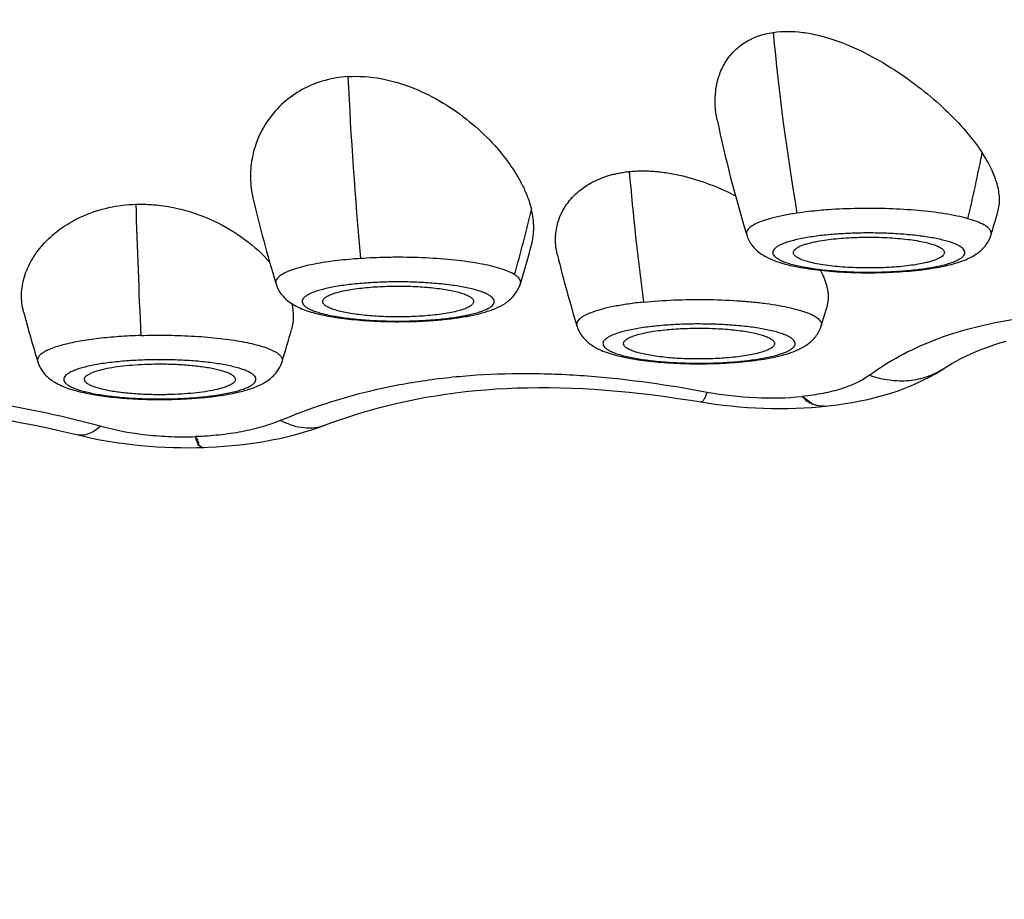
# Model space of a CAD drawing. Header units: millimetres. Extents: x 1 to 611, y -14 to 521.
# Tile 21 of 39: x 158.79 to 165.97, y 442.67 to 449.08. Entities that reach past the tile are written whole.
import ezdxf

# ---------------------------------------------------------------- set-up
doc = ezdxf.new("R2010")
doc.units = ezdxf.units.MM
doc.header["$LTSCALE"] = 23.1
doc.layers.get('0').update_dxf_attribs({"linetype": 'CONTINUOUS'})

msp = doc.modelspace()

# ---------------------------------------------------------------- linework, layer by layer
at = {"color": 7, "linetype": 'CONTINUOUS'}
for p, q in [((165.3909, 447.2606), (165.3922, 447.2607)), ((162.4397, 447.1544), (162.445, 447.1716)), ((160.6585, 447.1587), (160.6598, 447.1545)), ((164.6315, 446.8477), (164.6714, 446.9821)), ((165.5279, 446.5399), (165.5281, 446.54)), ((159.9234, 446.3135), (159.9298, 446.3137)), ((164.6589, 446.263), (164.6585, 446.263)), ((164.6589, 446.263), (164.6675, 446.2639)), ((164.6676, 446.2639), (164.6675, 446.2639)), ((159.2123, 446.0551), (159.2123, 446.0551)), ((160.1232, 445.9627), (160.1328, 445.963))]:
    msp.add_line(p, q, dxfattribs=at)
at = {"color": 9, "linetype": 'CONTINUOUS'}
for p, q in [((160.6587, 447.1588), (160.6598, 447.1545)), ((159.9233, 446.3178), (159.9296, 446.318))]:
    msp.add_line(p, q, dxfattribs=at)
at = {"color": 7, "linetype": 'CONTINUOUS'}
for points in [[(165.5023, 446.5237), (165.5519, 446.5553), (165.5824, 446.5738), (165.6148, 446.5921), (165.649, 446.6102), (165.6848, 446.6279), (165.7223, 446.6453), (165.7614, 446.6621), (165.802, 446.6785), (165.8442, 446.6943), (165.8879, 446.7095), (165.933, 446.724), (165.9796, 446.7379)], [(164.6676, 446.2639), (164.698, 446.2672), (164.7513, 446.2739), (164.8056, 446.2818), (164.8604, 446.291), (164.9153, 446.3014), (164.9702, 446.3132), (165.0247, 446.3263), (165.0787, 446.3408), (165.1318, 446.3566), (165.1839, 446.3737), (165.2348, 446.3922), (165.2842, 446.4118), (165.332, 446.4326), (165.3778, 446.4543), (165.4217, 446.4769), (165.4632, 446.5001), (165.5023, 446.5237)], [(161.0212, 446.1267), (161.0743, 446.1466), (161.1391, 446.1697), (161.2046, 446.1916), (161.2707, 446.2125), (161.3376, 446.2324), (161.4052, 446.2511), (161.4733, 446.2687), (161.5421, 446.2852), (161.6116, 446.3005), (161.6816, 446.3148), (161.7522, 446.3279), (161.8234, 446.3399), (161.8951, 446.3508), (161.9676, 446.3606), (162.0406, 446.3693), (162.1143, 446.3768), (162.1887, 446.3833), (162.2637, 446.3886), (162.3395, 446.3928), (162.4161, 446.3959), (162.4935, 446.398), (162.5718, 446.3989), (162.651, 446.3986), (162.731, 446.3973), (162.8121, 446.3948), (162.8941, 446.3911), (162.9772, 446.3863), (163.0613, 446.3804), (163.1464, 446.3733), (163.2325, 446.365), (163.3197, 446.3555), (163.4079, 446.3449), (163.4973, 446.3332), (163.5876, 446.3203), (163.6791, 446.3063), (163.8014, 446.2869)], [(163.8014, 446.2869), (163.8593, 446.2786), (163.9176, 446.2712), (163.9762, 446.2648), (164.0349, 446.2593), (164.0937, 446.2549), (164.1526, 446.2514), (164.2115, 446.2489), (164.2703, 446.2473), (164.329, 446.2468), (164.3875, 446.2472), (164.4458, 446.2487), (164.5037, 446.2511), (164.5613, 446.2546), (164.6185, 446.2591), (164.6585, 446.2629)], [(158.7244, 446.158), (158.8072, 446.1432), (158.8903, 446.1273), (158.9737, 446.1101), (159.0574, 446.0917), (159.1414, 446.0722), (159.2585, 446.044)], [(160.1329, 445.963), (160.1663, 445.9642), (160.2233, 445.9672), (160.2807, 445.9711), (160.3384, 445.976), (160.3963, 445.9819), (160.4544, 445.989), (160.5126, 445.9972), (160.5708, 446.0066), (160.6291, 446.0172), (160.6872, 446.0291), (160.7453, 446.0423), (160.8032, 446.057), (160.8608, 446.0731), (160.9182, 446.0908), (160.9754, 446.1101), (161.0211, 446.127)], [(159.2585, 446.044), (159.3176, 446.031), (159.3769, 446.0191), (159.4364, 446.0085), (159.496, 445.999), (159.5556, 445.9906), (159.6152, 445.9833), (159.6748, 445.9771), (159.7342, 445.9719), (159.7934, 445.9678), (159.8523, 445.9646), (159.9109, 445.9625), (159.9691, 445.9613), (160.0268, 445.961), (160.084, 445.9617), (160.1232, 445.9627)]]:
    msp.add_lwpolyline(points, dxfattribs=at)
at = {"color": 9, "linetype": 'CONTINUOUS'}
for centre, radius, start, end in [((181.5668, 450.5859), 17.359, 185.28848, 189.67282), ((194.1549, 450.2598), 33.0102, 182.77105, 185.0769), ((153.4518, 450.5404), 12.5895, 346.62844, 348.86413), ((185.6244, 449.9407), 22.478, 185.02322, 187.46283), ((224.6976, 449.6966), 65.0888, 181.727774, 182.569665), ((152.275, 450.0987), 10.5236, 344.13501, 346.7939), ((165.1245, 449.059), 1.8119, 278.42752, 279.15562), ((165.1491, 448.9056), 1.6566, 279.16052, 279.93459), ((161.5735, 449.7971), 2.9135, 273.7902, 274.32196), ((163.8105, 448.9868), 2.4077, 275.93182, 276.4138), ((163.8186, 448.9144), 2.3349, 276.41559, 276.53996), ((164.6488, 446.4475), 0.1845, 269.54754, 273.15278), ((164.6426, 446.42), 0.1578, 274.22167, 275.78796), ((164.6491, 446.4417), 0.1787, 273.1604, 275.93236), ((160.132, 445.9902), 0.0272, 268.26565, 271.84422)]:
    msp.add_arc(centre, radius, start, end, dxfattribs=at)
at = {"color": 7, "linetype": 'CONTINUOUS'}
for centre, radius, start, end in [((173.2762, 450.3138), 9.6056, 191.80443, 196.96772), ((169.8438, 449.9565), 9.602, 193.10119, 196.94028), ((156.6937, 450.3103), 9.5925, 343.03034, 344.08789), ((153.2622, 449.9547), 9.5952, 343.13914, 344.79595), ((172.0335, 449.6493), 9.5998, 193.78387, 196.96805), ((165.1011, 449.4144), 2.1732, 277.69865, 278.42285), ((168.1028, 449.3882), 9.5967, 194.70931, 196.96842), ((161.566, 450.1062), 3.227, 273.25851, 273.79035), ((151.5273, 449.3874), 9.5942, 343.03139, 344.49557), ((163.7917, 449.3679), 2.794, 275.33121, 275.50732), ((163.799, 449.2927), 2.7185, 275.50614, 275.9323)]:
    msp.add_arc(centre, radius, start, end, dxfattribs=at)
at = {"color": 9, "linetype": 'CONTINUOUS'}
for points, knots in [([(157.7489, 429.6338), (158.3778, 429.6338), (159.3225, 429.6837), (160.5687, 429.8573), (161.4938, 430.0433), (162.4046, 430.2876), (163.2968, 430.5905), (164.1666, 430.9505), (165.0104, 431.3653), (165.8263, 431.8305), (166.8734, 432.5124), (167.8591, 433.2822), (168.7754, 434.1272), (169.4265, 434.7963), (170.0412, 435.4976), (170.8135, 436.4695), (171.695, 437.746), (172.6329, 439.3507), (173.3249, 440.735), (173.8313, 441.8629), (174.3085, 443.0027), (174.8533, 444.4476), (175.4362, 446.2056), (175.8684, 447.6868), (176.1826, 448.8799), (176.3293, 449.479), (176.4005, 449.7791)], [0, 0, 0, 0, 0.063219, 0.094829, 0.126424, 0.157998, 0.189546, 0.221064, 0.252547, 0.283994, 0.315405, 0.37809, 0.409389, 0.440652, 0.471882, 0.503081, 0.565387, 0.627611, 0.68977, 0.720832, 0.751883, 0.813951, 0.875989, 0.938004, 0.969005, 1, 1, 1, 1]), ([(157.7489, 430.3699), (158.054, 430.3699), (158.6643, 430.3847), (159.8809, 430.478), (161.3888, 430.7193), (162.8568, 431.1392), (163.9909, 431.5827), (164.818, 431.9679), (165.6183, 432.4037), (166.3893, 432.8877), (167.129, 433.4162), (167.8359, 433.9862), (168.5092, 434.5939), (169.3613, 435.4488), (170.3444, 436.5929), (171.3981, 438.0606), (172.3366, 439.6011), (173.1712, 441.1975), (173.9128, 442.8371), (174.5721, 444.5098), (175.1577, 446.2085), (175.6781, 447.9273), (175.986, 449.084), (176.1312, 449.6644)], [0, 0, 0, 0, 0.031611, 0.063217, 0.126376, 0.189459, 0.220977, 0.252464, 0.283917, 0.315334, 0.346714, 0.378056, 0.409362, 0.440634, 0.503065, 0.565391, 0.62763, 0.689798, 0.751911, 0.813979, 0.876012, 0.938017, 1, 1, 1, 1]), ([(177.3081, 448.5), (177.1992, 447.7819), (176.9528, 446.3502), (176.5012, 444.2192), (176.0627, 442.4581), (175.6766, 441.0588), (175.2661, 439.6662), (174.8163, 438.2848), (174.3173, 436.9202), (173.9158, 435.9061), (173.485, 434.9031), (173.0232, 433.9129), (172.5281, 432.9377), (171.9984, 431.9793), (171.4313, 431.0406), (170.8239, 430.1254), (170.2829, 429.3855), (169.8274, 428.8097), (169.356, 428.245), (168.8601, 427.6999), (168.3392, 427.178), (167.9355, 426.7986), (167.5194, 426.4318), (167.091, 426.0785), (166.6501, 425.7398), (166.046, 425.3082), (165.2611, 424.809), (164.4389, 424.3717), (163.761, 424.0616), (163.0702, 423.778), (162.1852, 423.4755), (161.0973, 423.1967), (159.9912, 422.9974), (158.8731, 422.8772), (158.1236, 422.8509), (157.7489, 422.8509)], [0, 0, 0, 0, 0.06184, 0.123643, 0.18543, 0.216324, 0.247222, 0.309039, 0.339969, 0.370918, 0.401891, 0.432891, 0.463924, 0.494994, 0.526106, 0.557267, 0.588483, 0.604115, 0.619763, 0.65111, 0.666812, 0.682533, 0.698273, 0.71403, 0.729805, 0.745598, 0.777229, 0.808924, 0.824797, 0.840684, 0.872489, 0.904333, 0.936207, 0.968099, 1, 1, 1, 1]), ([(164.4545, 447.6692), (164.4216, 447.6643), (164.36, 447.6539), (164.299, 447.6403), (164.2707, 447.6328)], [0, 0, 0, 0, 0.532483, 1, 1, 1, 1]), ([(164.6816, 447.6937), (164.6617, 447.6922), (164.5858, 447.6861), (164.51, 447.6774), (164.4545, 447.6692)], [0, 0, 0, 0, 0.262906, 1, 1, 1, 1]), ([(165.1261, 447.7012), (165.0512, 447.7038), (164.9029, 447.705), (164.7548, 447.6989), (164.6816, 447.6937)], [0, 0, 0, 0, 0.505286, 1, 1, 1, 1]), ([(165.5302, 447.6651), (165.4669, 447.6752), (165.3324, 447.6908), (165.1973, 447.6988), (165.1261, 447.7012)], [0, 0, 0, 0, 0.473565, 1, 1, 1, 1]), ([(164.2707, 447.6328), (164.2496, 447.6271), (164.2113, 447.6156), (164.1606, 447.5954), (164.1226, 447.5744), (164.1032, 447.5574), (164.0968, 447.5487)], [0, 0, 0, 0, 0.334864, 0.61303, 0.833549, 1, 1, 1, 1]), ([(165.7, 447.6289), (165.674, 447.6363), (165.6176, 447.6498), (165.5607, 447.6602), (165.5302, 447.6651)], [0, 0, 0, 0, 0.467144, 1, 1, 1, 1]), ([(165.8154, 447.585), (165.7993, 447.5939), (165.7614, 447.6104), (165.722, 447.6228), (165.7, 447.6289)], [0, 0, 0, 0, 0.44609, 1, 1, 1, 1]), ([(164.0968, 447.5487), (164.0926, 447.543), (164.0878, 447.5336), (164.0866, 447.5201), (164.0878, 447.5137), (164.0887, 447.5106)], [0, 0, 0, 0, 0.521881, 0.759851, 1, 1, 1, 1]), ([(165.4349, 447.2739), (165.466, 447.2793), (165.5102, 447.2884), (165.565, 447.3038), (165.5986, 447.3154), (165.6267, 447.3276), (165.649, 447.3403), (165.6654, 447.3534), (165.676, 447.3672), (165.6798, 447.3821), (165.676, 447.397), (165.6655, 447.4108), (165.6491, 447.424), (165.6268, 447.4366), (165.5988, 447.4488), (165.5652, 447.4605), (165.5104, 447.4759), (165.4301, 447.4924), (165.322, 447.5076), (165.2015, 447.5184), (165.0729, 447.5245), (164.9409, 447.5256), (164.8102, 447.5216), (164.6857, 447.5128), (164.6054, 447.5033), (164.5672, 447.4977)], [0, 0, 0, 0, 0.066333, 0.094731, 0.119689, 0.141102, 0.158966, 0.173452, 0.185057, 0.194872, 0.204683, 0.216277, 0.230749, 0.248598, 0.269995, 0.294938, 0.323321, 0.389628, 0.46694, 0.552698, 0.643963, 0.737562, 0.830226, 0.918724, 1, 1, 1, 1]), ([(165.8685, 447.5106), (165.8695, 447.5136), (165.8706, 447.5199), (165.8696, 447.5333), (165.8609, 447.5506), (165.8416, 447.5691), (165.825, 447.5797), (165.8154, 447.585)], [0, 0, 0, 0, 0.097148, 0.193308, 0.403704, 0.666947, 1, 1, 1, 1]), ([(164.5672, 447.4977), (164.5328, 447.4926), (164.4836, 447.484), (164.422, 447.4691), (164.3833, 447.4577), (164.3503, 447.4456), (164.3232, 447.4329), (164.3022, 447.4198), (164.2874, 447.4061), (164.2789, 447.3915), (164.278, 447.3759), (164.2852, 447.361), (164.2987, 447.3472), (164.3185, 447.334), (164.3444, 447.3212), (164.3762, 447.309), (164.4138, 447.2974), (164.4568, 447.2866), (164.5235, 447.2729), (164.6172, 447.2588), (164.7392, 447.247), (164.8704, 447.2402), (165.0058, 447.2386), (165.1401, 447.2423), (165.2682, 447.2512), (165.3508, 447.2608), (165.3901, 447.2666)], [0, 0, 0, 0, 0.070804, 0.101632, 0.129083, 0.152985, 0.173252, 0.189923, 0.203265, 0.21398, 0.223508, 0.233844, 0.246585, 0.262559, 0.282098, 0.305277, 0.33203, 0.362199, 0.395564, 0.470757, 0.555025, 0.645335, 0.738382, 0.830741, 0.919019, 1, 1, 1, 1]), ([(161.0441, 447.3156), (160.9879, 447.3076), (160.9085, 447.2938), (160.8115, 447.2683), (160.7702, 447.2541), (160.7517, 447.2466)], [0, 0, 0, 0, 0.566062, 0.801043, 1, 1, 1, 1]), ([(161.2742, 447.3386), (161.2541, 447.3373), (161.1772, 447.3316), (161.1005, 447.3235), (161.0441, 447.3156)], [0, 0, 0, 0, 0.2621, 1, 1, 1, 1]), ([(161.5272, 447.3476), (161.5057, 447.3475), (161.4214, 447.3464), (161.337, 447.3428), (161.2742, 447.3386)], [0, 0, 0, 0, 0.253838, 1, 1, 1, 1]), ([(161.9617, 447.3268), (161.8916, 447.3342), (161.7468, 447.3448), (161.6017, 447.3479), (161.5272, 447.3476)], [0, 0, 0, 0, 0.485949, 1, 1, 1, 1]), ([(162.2909, 447.267), (162.2685, 447.2737), (162.2201, 447.2863), (162.1106, 447.3084), (162.023, 447.3203), (161.9617, 447.3268)], [0, 0, 0, 0, 0.209268, 0.447896, 1, 1, 1, 1]), ([(160.7517, 447.2466), (160.7368, 447.2405), (160.711, 447.2284), (160.6829, 447.2095), (160.668, 447.1935), (160.6611, 447.182), (160.6577, 447.1703), (160.658, 447.1625), (160.6587, 447.1588)], [0, 0, 0, 0, 0.352946, 0.626129, 0.735894, 0.831249, 0.917043, 1, 1, 1, 1]), ([(162.3978, 447.2218), (162.3833, 447.231), (162.3482, 447.2479), (162.3115, 447.2606), (162.2909, 447.267)], [0, 0, 0, 0, 0.442391, 1, 1, 1, 1]), ([(161.7931, 446.8919), (161.8338, 446.895), (161.9107, 446.9024), (162.0178, 446.9185), (162.0966, 446.9357), (162.1496, 446.9517), (162.1815, 446.9638), (162.2076, 446.9763), (162.2277, 446.9894), (162.2419, 447.0029), (162.2498, 447.0174), (162.2502, 447.0328), (162.2429, 447.0474), (162.2293, 447.0609), (162.2098, 447.074), (162.1842, 447.0866), (162.1528, 447.0987), (162.1159, 447.1102), (162.0567, 447.1251), (161.9713, 447.1409), (161.8576, 447.155), (161.7325, 447.1645), (161.6005, 447.1691), (161.4667, 447.1684), (161.3775, 447.1645), (161.3335, 447.1616)], [0, 0, 0, 0, 0.084725, 0.160455, 0.224642, 0.251784, 0.275389, 0.295382, 0.31182, 0.324992, 0.335633, 0.345205, 0.355669, 0.368561, 0.384672, 0.404323, 0.427587, 0.454399, 0.484608, 0.554302, 0.634449, 0.722285, 0.814702, 0.908394, 1, 1, 1, 1]), ([(162.4408, 447.1728), (162.4391, 447.182), (162.4306, 447.1958), (162.4143, 447.2108), (162.4037, 447.2182), (162.3978, 447.2218)], [0, 0, 0, 0, 0.421777, 0.688078, 1, 1, 1, 1]), ([(162.4397, 447.1544), (162.4402, 447.1559), (162.4417, 447.1619), (162.4417, 447.1683), (162.4408, 447.1728)], [0, 0, 0, 0, 0.255344, 1, 1, 1, 1]), ([(161.3335, 447.1616), (161.2915, 447.1588), (161.2118, 447.1518), (161.1004, 447.1364), (161.0179, 447.1195), (160.9618, 447.1037), (160.9276, 447.0917), (160.8993, 447.0791), (160.8771, 447.0661), (160.861, 447.0525), (160.8512, 447.0382), (160.8487, 447.0226), (160.8543, 447.0075), (160.8667, 446.9936), (160.8852, 446.9802), (160.9099, 446.9674), (160.9405, 446.955), (160.977, 446.9433), (161.0359, 446.9279), (161.1214, 446.9117), (161.2357, 446.8972), (161.362, 446.8873), (161.4955, 446.8825), (161.6311, 446.8831), (161.7215, 446.887), (161.7661, 446.89)], [0, 0, 0, 0, 0.08573, 0.162964, 0.229, 0.257142, 0.281764, 0.30276, 0.320139, 0.334109, 0.345262, 0.354874, 0.364895, 0.377067, 0.392356, 0.411171, 0.433624, 0.459672, 0.489174, 0.55764, 0.636804, 0.723873, 0.815685, 0.908872, 1, 1, 1, 1]), ([(163.3367, 447.0211), (163.2997, 447.0173), (163.2293, 447.0087), (163.13, 446.9923), (163.0435, 446.9732), (162.9714, 446.9519), (162.9216, 446.9316), (162.8907, 446.914), (162.8735, 446.9013), (162.8607, 446.8883), (162.8525, 446.875), (162.8491, 446.8611), (162.8503, 446.852), (162.8516, 446.8477)], [0, 0, 0, 0, 0.205108, 0.391294, 0.55508, 0.693674, 0.805255, 0.850812, 0.889771, 0.92269, 0.950653, 0.975535, 1, 1, 1, 1]), ([(163.3367, 447.0211), (163.41, 447.0287), (163.5612, 447.0392), (163.7893, 447.0427), (163.98, 447.0356), (164.1268, 447.0236), (164.2283, 447.012), (164.3214, 446.9979), (164.4045, 446.9814), (164.4763, 446.963), (164.5355, 446.9429), (164.5762, 446.924), (164.6012, 446.9078), (164.615, 446.8963), (164.6251, 446.8844), (164.6315, 446.8722), (164.6339, 446.8597), (164.6327, 446.8516), (164.6315, 446.8477)], [0, 0, 0, 0, 0.163179, 0.335315, 0.505076, 0.585559, 0.661334, 0.731184, 0.794023, 0.848931, 0.895209, 0.93248, 0.947781, 0.960979, 0.972297, 0.982125, 0.991086, 1, 1, 1, 1]), ([(164.984, 446.4895), (165.124, 446.5937), (165.3723, 446.7249), (165.743, 446.8427), (166.1982, 446.932), (166.6957, 446.9534), (167.2172, 446.9258), (167.4891, 446.8978), (167.6269, 446.8811)], [0, 0, 0, 0, 0.191627, 0.30379, 0.42662, 0.699951, 0.847621, 1, 1, 1, 1]), ([(163.4237, 446.8464), (163.3851, 446.8424), (163.3132, 446.8332), (163.2277, 446.817), (163.1688, 446.8017), (163.1323, 446.79), (163.1016, 446.7776), (163.077, 446.7647), (163.0585, 446.7514), (163.0461, 446.7375), (163.0404, 446.7223), (163.0429, 446.7068), (163.0528, 446.6924), (163.0688, 446.6789), (163.091, 446.6658), (163.1193, 446.6533), (163.1535, 446.6413), (163.2096, 446.6254), (163.2922, 446.6086), (163.4035, 446.5931), (163.5278, 446.5823), (163.6603, 446.5765), (163.7958, 446.5759), (163.9293, 446.5807), (164.0168, 446.5875), (164.0593, 446.592)], [0, 0, 0, 0, 0.079163, 0.147629, 0.177132, 0.20318, 0.225633, 0.244447, 0.259737, 0.271909, 0.28193, 0.291542, 0.302695, 0.316665, 0.334043, 0.355039, 0.379662, 0.407804, 0.47384, 0.551073, 0.636804, 0.727933, 0.821119, 0.912932, 1, 1, 1, 1]), ([(164.0845, 446.5947), (164.1217, 446.599), (164.1905, 446.6085), (164.2721, 446.6251), (164.3278, 446.6407), (164.3618, 446.6525), (164.3902, 446.6649), (164.4126, 446.6778), (164.429, 446.6911), (164.4393, 446.7051), (164.4428, 446.7203), (164.4382, 446.7354), (164.4269, 446.7493), (164.4097, 446.7625), (164.3864, 446.7753), (164.3572, 446.7876), (164.3223, 446.7993), (164.2656, 446.8147), (164.1829, 446.8311), (164.0719, 446.8461), (163.9486, 446.8565), (163.8176, 446.862), (163.6837, 446.8624), (163.5521, 446.8575), (163.4657, 446.8508), (163.4237, 446.8464)], [0, 0, 0, 0, 0.077555, 0.144021, 0.172431, 0.19736, 0.218698, 0.236444, 0.250781, 0.26224, 0.271984, 0.281876, 0.293705, 0.308522, 0.326791, 0.348661, 0.374113, 0.403022, 0.470384, 0.548656, 0.635162, 0.726852, 0.82045, 0.912598, 1, 1, 1, 1]), ([(159.6743, 446.7783), (159.6212, 446.7766), (159.5183, 446.7714), (159.3707, 446.7577), (159.2381, 446.7389), (159.1393, 446.7187), (159.0714, 446.6999), (159.0293, 446.6857), (158.9938, 446.6708), (158.9651, 446.6553), (158.9433, 446.6393), (158.9285, 446.6226), (158.9212, 446.6048), (158.9222, 446.5928), (158.9239, 446.5874)], [0, 0, 0, 0, 0.196878, 0.381791, 0.548848, 0.692905, 0.755004, 0.809951, 0.857509, 0.897633, 0.930583, 0.95717, 0.979224, 1, 1, 1, 1]), ([(159.6743, 446.7784), (159.7406, 446.7805), (159.8723, 446.7817), (160.0652, 446.7747), (160.2196, 446.7617), (160.3343, 446.7469), (160.4115, 446.7342), (160.4812, 446.7199), (160.5426, 446.7042), (160.595, 446.6872), (160.6378, 446.6692), (160.6667, 446.6526), (160.6842, 446.6386), (160.6962, 446.6261), (160.7043, 446.6121), (160.7059, 446.5975), (160.7047, 446.5907), (160.7037, 446.5874)], [0, 0, 0, 0, 0.182694, 0.362783, 0.531688, 0.60944, 0.681503, 0.747076, 0.80547, 0.856142, 0.898747, 0.933245, 0.947601, 0.960199, 0.981136, 0.990531, 1, 1, 1, 1]), ([(159.7043, 446.5999), (159.66, 446.5985), (159.5744, 446.594), (159.4524, 446.5822), (159.3587, 446.5681), (159.292, 446.5544), (159.249, 446.5436), (159.2114, 446.532), (159.1795, 446.5198), (159.1537, 446.507), (159.1339, 446.4938), (159.1203, 446.48), (159.1132, 446.4651), (159.114, 446.4495), (159.1226, 446.4349), (159.1374, 446.4213), (159.1584, 446.4081), (159.1854, 446.3954), (159.2185, 446.3833), (159.2572, 446.3719), (159.3188, 446.3571), (159.4072, 446.3416), (159.5242, 446.3279), (159.6523, 446.319), (159.7866, 446.3153), (159.8777, 446.3164), (159.9233, 446.3178)], [0, 0, 0, 0, 0.090309, 0.174577, 0.24977, 0.283135, 0.313305, 0.340057, 0.363236, 0.382775, 0.398749, 0.41149, 0.421826, 0.431354, 0.442069, 0.455411, 0.472082, 0.492349, 0.516251, 0.543702, 0.57453, 0.645334, 0.726316, 0.814594, 0.906954, 1, 1, 1, 1]), ([(159.9296, 446.318), (159.9737, 446.3195), (160.0588, 446.3241), (160.18, 446.3361), (160.2729, 446.3503), (160.3389, 446.3641), (160.3814, 446.3749), (160.4185, 446.3865), (160.4499, 446.3987), (160.4753, 446.4115), (160.4946, 446.4247), (160.5078, 446.4385), (160.5146, 446.4534), (160.5133, 446.469), (160.5045, 446.4835), (160.4894, 446.497), (160.4683, 446.5101), (160.441, 446.5228), (160.4079, 446.5348), (160.3691, 446.5462), (160.3075, 446.5609), (160.2192, 446.5763), (160.1023, 446.5899), (159.9745, 446.5987), (159.8406, 446.6024), (159.7498, 446.6014), (159.7043, 446.5999)], [0, 0, 0, 0, 0.090233, 0.174294, 0.249178, 0.28236, 0.312334, 0.338883, 0.361856, 0.381195, 0.396985, 0.409579, 0.419837, 0.429392, 0.440222, 0.453722, 0.470565, 0.491003, 0.51507, 0.542675, 0.573646, 0.6447, 0.725883, 0.814326, 0.906825, 1, 1, 1, 1]), ([(164.984, 446.4891), (165.0307, 446.4726), (165.1259, 446.4492), (165.2703, 446.4452), (165.4073, 446.4744), (165.4902, 446.515), (165.5279, 446.5399)], [0, 0, 0, 0, 0.263175, 0.515975, 0.760319, 1, 1, 1, 1]), ([(160.6939, 446.1605), (160.9059, 446.2502), (161.2473, 446.3613), (161.7288, 446.4543), (162.1248, 446.4962), (162.537, 446.5067), (163.0997, 446.4794), (163.5214, 446.4183), (163.8007, 446.3665)], [0, 0, 0, 0, 0.218597, 0.338993, 0.465373, 0.596298, 0.730181, 1, 1, 1, 1]), ([(164.984, 446.4895), (164.9559, 446.4684), (164.8899, 446.43), (164.7756, 446.3865), (164.6412, 446.3535), (164.5446, 446.3397), (164.4937, 446.3344)], [0, 0, 0, 0, 0.202833, 0.437544, 0.704307, 1, 1, 1, 1]), ([(156.1154, 446.1181), (156.3746, 446.1896), (156.7758, 446.2769), (157.3241, 446.3386), (157.7488, 446.3546), (158.1734, 446.3386), (158.7217, 446.2768), (159.1229, 446.1895), (159.3823, 446.1182)], [0, 0, 0, 0, 0.243849, 0.371111, 0.499984, 0.628855, 0.756114, 1, 1, 1, 1]), ([(163.8008, 446.3665), (163.7967, 446.3556), (163.7893, 446.3367), (163.7791, 446.3156), (163.7711, 446.3036), (163.7655, 446.297), (163.7599, 446.2935), (163.7567, 446.294)], [0, 0, 0, 0, 0.398994, 0.694875, 0.804638, 0.890037, 1, 1, 1, 1]), ([(163.8007, 446.3665), (163.9174, 446.3448), (164.1485, 446.3182), (164.3812, 446.3227), (164.4937, 446.3344)], [0, 0, 0, 0, 0.512186, 1, 1, 1, 1]), ([(164.4937, 446.3344), (164.5093, 446.3237), (164.5355, 446.3052), (164.5613, 446.286), (164.5714, 446.2776)], [0, 0, 0, 0, 0.588724, 1, 1, 1, 1]), ([(164.4937, 446.3344), (164.5043, 446.3219), (164.528, 446.2994), (164.5567, 446.2835), (164.5714, 446.2776)], [0, 0, 0, 0, 0.507959, 1, 1, 1, 1]), ([(164.6542, 446.2626), (164.6405, 446.2616), (164.612, 446.2633), (164.5848, 446.2719), (164.5714, 446.2776)], [0, 0, 0, 0, 0.486297, 1, 1, 1, 1]), ([(164.6473, 446.263), (164.6412, 446.263), (164.6153, 446.2645), (164.5899, 446.2709), (164.5714, 446.2776)], [0, 0, 0, 0, 0.238165, 1, 1, 1, 1]), ([(160.6939, 446.1605), (160.6728, 446.1515), (160.6288, 446.1347), (160.5349, 446.1046), (160.4072, 446.0746), (160.244, 446.0509), (160.1309, 446.0432), (160.073, 446.0413)], [0, 0, 0, 0, 0.108367, 0.222193, 0.465366, 0.726316, 1, 1, 1, 1]), ([(160.6939, 446.1602), (160.7213, 446.146), (160.7764, 446.1228), (160.8616, 446.1043), (160.9443, 446.1044), (160.9967, 446.1174), (161.0211, 446.1267)], [0, 0, 0, 0, 0.273009, 0.527544, 0.767748, 1, 1, 1, 1]), ([(159.3823, 446.1182), (159.3682, 446.1057), (159.3404, 446.0839), (159.2962, 446.0608), (159.2532, 446.05), (159.2251, 446.0519), (159.2123, 446.0551)], [0, 0, 0, 0, 0.300092, 0.560802, 0.789727, 1, 1, 1, 1]), ([(159.3823, 446.1182), (159.4918, 446.088), (159.6629, 446.057), (159.8947, 446.0399), (160.0136, 446.0394), (160.073, 446.0413)], [0, 0, 0, 0, 0.488933, 0.744484, 1, 1, 1, 1]), ([(160.073, 446.0413), (160.077, 446.036), (160.084, 446.0257), (160.093, 446.0077), (160.0957, 445.9929), (160.0931, 445.9853)], [0, 0, 0, 0, 0.331423, 0.604502, 1, 1, 1, 1]), ([(160.073, 446.0413), (160.0736, 446.0356), (160.0767, 446.016), (160.0841, 445.9964), (160.0931, 445.9853)], [0, 0, 0, 0, 0.288893, 1, 1, 1, 1]), ([(160.0931, 445.9853), (160.0942, 445.9842), (160.0985, 445.9799), (160.103, 445.9759), (160.1066, 445.9732)], [0, 0, 0, 0, 0.269202, 1, 1, 1, 1]), ([(160.1232, 445.9627), (160.1207, 445.9626), (160.1136, 445.964), (160.1028, 445.9719), (160.0964, 445.9803), (160.0931, 445.9853)], [0, 0, 0, 0, 0.19363, 0.539392, 1, 1, 1, 1]), ([(160.1066, 445.9732), (160.1087, 445.9717), (160.116, 445.9667), (160.1248, 445.9632), (160.1311, 445.963)], [0, 0, 0, 0, 0.289829, 1, 1, 1, 1])]:
    msp.add_open_spline(points, degree=3, knots=knots, dxfattribs=at)
at = {"color": 7, "linetype": 'CONTINUOUS'}
for points, knots in [([(163.8737, 448.3488), (163.8594, 448.4174), (163.8525, 448.5237), (163.8804, 448.6593), (163.9205, 448.7537), (163.981, 448.8384), (164.0628, 448.909), (164.1649, 448.961), (164.2415, 448.9799), (164.2816, 448.9859)], [0, 0, 0, 0, 0.245608, 0.364626, 0.482791, 0.60231, 0.726157, 0.857754, 1, 1, 1, 1]), ([(164.2816, 448.9859), (164.3522, 448.9963), (164.4637, 448.9943), (164.6106, 448.9665), (164.7643, 448.9218), (164.9519, 448.8412), (165.1637, 448.7187), (165.3591, 448.5788), (165.5337, 448.4286), (165.6835, 448.2736), (165.7681, 448.164), (165.8042, 448.109)], [0, 0, 0, 0, 0.117089, 0.180216, 0.245445, 0.379386, 0.514295, 0.64659, 0.773372, 0.89201, 1, 1, 1, 1]), ([(161.1833, 448.6639), (161.1198, 448.6597), (160.9971, 448.6381), (160.8315, 448.566), (160.6961, 448.4642), (160.5929, 448.3424), (160.5212, 448.2079), (160.4801, 448.0663), (160.4687, 447.9219), (160.481, 447.8265), (160.4918, 447.78)], [0, 0, 0, 0, 0.14956, 0.289575, 0.420508, 0.543986, 0.661846, 0.775876, 0.887914, 1, 1, 1, 1]), ([(161.1833, 448.6639), (161.2634, 448.6692), (161.4273, 448.6577), (161.6621, 448.5874), (161.8787, 448.4777), (162.0702, 448.3419), (162.2332, 448.1902), (162.3456, 448.0535), (162.418, 447.9418), (162.4622, 447.8594), (162.497, 447.7774), (162.5137, 447.722), (162.5202, 447.6946)], [0, 0, 0, 0, 0.136683, 0.276535, 0.414851, 0.54838, 0.674977, 0.793062, 0.848572, 0.901571, 0.952037, 1, 1, 1, 1]), ([(165.9186, 447.6804), (165.923, 447.6958), (165.9293, 447.7279), (165.9318, 447.7961), (165.9156, 447.8874), (165.871, 447.999), (165.8286, 448.0719), (165.8043, 448.1089)], [0, 0, 0, 0, 0.105249, 0.213851, 0.447134, 0.708537, 1, 1, 1, 1]), ([(162.7102, 447.3621), (162.702, 447.3952), (162.6926, 447.4627), (162.7009, 447.5647), (162.7326, 447.6631), (162.7882, 447.7547), (162.8676, 447.8359), (162.9515, 447.8902), (163.0284, 447.9249), (163.0812, 447.9428), (163.1257, 447.9544), (163.1605, 447.9617), (163.1961, 447.968), (163.2203, 447.9713), (163.2325, 447.9725)], [0, 0, 0, 0, 0.111453, 0.221027, 0.331633, 0.446317, 0.568134, 0.69988, 0.77025, 0.84376, 0.881721, 0.920482, 0.959888, 1, 1, 1, 1]), ([(163.2325, 447.9725), (163.248, 447.9741), (163.2795, 447.9762), (163.3271, 447.9775), (163.3756, 447.9767), (163.4415, 447.9726), (163.5248, 447.962), (163.6582, 447.9346), (163.8213, 447.883), (163.9463, 447.8268), (164.0067, 447.7958)], [0, 0, 0, 0, 0.058234, 0.11752, 0.177747, 0.238957, 0.363615, 0.490463, 0.746522, 1, 1, 1, 1]), ([(158.8206, 446.9514), (158.8098, 446.9924), (158.7999, 447.0789), (158.8223, 447.2104), (158.8802, 447.3388), (159.0082, 447.5068), (159.2598, 447.6775), (159.5066, 447.7298), (159.6384, 447.7341)], [0, 0, 0, 0, 0.099152, 0.200652, 0.308518, 0.425502, 0.691378, 1, 1, 1, 1]), ([(159.6384, 447.7341), (159.663, 447.7349), (159.7122, 447.7346), (159.8106, 447.7284), (159.9791, 447.7016), (160.2034, 447.6248), (160.4335, 447.488), (160.5605, 447.3728), (160.6133, 447.3121)], [0, 0, 0, 0, 0.067292, 0.134946, 0.270266, 0.5339, 0.779372, 1, 1, 1, 1]), ([(162.5216, 447.4383), (162.5326, 447.4786), (162.5427, 447.5654), (162.5307, 447.6514), (162.5204, 447.6945)], [0, 0, 0, 0, 0.485319, 1, 1, 1, 1]), ([(164.0887, 447.5106), (164.0968, 447.4841), (164.1215, 447.4364), (164.1754, 447.3831), (164.2347, 447.3465), (164.297, 447.32), (164.364, 447.299), (164.4662, 447.2748), (164.6109, 447.2529), (164.7995, 447.2377), (164.9996, 447.2334), (165.1984, 447.24), (165.3285, 447.2522), (165.3909, 447.2606)], [0, 0, 0, 0, 0.059435, 0.112906, 0.161246, 0.208525, 0.258229, 0.312159, 0.434301, 0.572471, 0.719058, 0.864641, 1, 1, 1, 1]), ([(164.4286, 447.3822), (164.4286, 447.3859), (164.4308, 447.3942), (164.4396, 447.4053), (164.4532, 447.4159), (164.4716, 447.4261), (164.4948, 447.4359), (164.5225, 447.4452), (164.5546, 447.4539), (164.5776, 447.459), (164.5897, 447.4615)], [0, 0, 0, 0, 0.060305, 0.132098, 0.222271, 0.333864, 0.467854, 0.624129, 0.801913, 1, 1, 1, 1]), ([(164.5897, 447.4615), (164.6325, 447.4702), (164.7263, 447.4835), (164.8742, 447.4939), (165.0054, 447.4952), (165.1114, 447.4914), (165.1877, 447.4864), (165.2595, 447.4791), (165.3253, 447.4698), (165.3836, 447.4587), (165.4332, 447.446), (165.4732, 447.4321), (165.4998, 447.4189), (165.515, 447.4075), (165.5227, 447.3993), (165.5275, 447.3909), (165.5286, 447.385), (165.5286, 447.3822)], [0, 0, 0, 0, 0.135274, 0.292478, 0.458808, 0.541117, 0.62057, 0.695535, 0.764494, 0.826088, 0.879178, 0.922915, 0.956904, 0.970366, 0.981708, 0.991347, 1, 1, 1, 1]), ([(165.4194, 447.2646), (165.4678, 447.2718), (165.5374, 447.2845), (165.6253, 447.3085), (165.6839, 447.3293), (165.739, 447.3556), (165.7918, 447.3916), (165.8393, 447.4425), (165.8611, 447.4864), (165.8685, 447.5105)], [0, 0, 0, 0, 0.271996, 0.393062, 0.506473, 0.617007, 0.732377, 0.85993, 1, 1, 1, 1]), ([(165.3675, 447.3028), (165.3247, 447.2941), (165.231, 447.2808), (165.083, 447.2704), (164.9518, 447.2692), (164.8459, 447.2729), (164.7696, 447.278), (164.6977, 447.2852), (164.632, 447.2945), (164.5737, 447.3057), (164.524, 447.3183), (164.4841, 447.3322), (164.4575, 447.3454), (164.4423, 447.3569), (164.4346, 447.365), (164.4298, 447.3734), (164.4286, 447.3794), (164.4286, 447.3822)], [0, 0, 0, 0, 0.135274, 0.292478, 0.458808, 0.541117, 0.62057, 0.695535, 0.764494, 0.826088, 0.879178, 0.922915, 0.956904, 0.970366, 0.981708, 0.991347, 1, 1, 1, 1]), ([(165.5286, 447.3822), (165.5286, 447.3784), (165.5264, 447.3701), (165.5177, 447.359), (165.5041, 447.3484), (165.4857, 447.3382), (165.4625, 447.3285), (165.4347, 447.3191), (165.4026, 447.3104), (165.3797, 447.3053), (165.3675, 447.3028)], [0, 0, 0, 0, 0.060305, 0.132098, 0.222271, 0.333864, 0.467854, 0.624129, 0.801913, 1, 1, 1, 1]), ([(164.6258, 447.2533), (164.6382, 447.2302), (164.6592, 447.1844), (164.6788, 447.1142), (164.6842, 447.0462), (164.6773, 447.0026), (164.6714, 446.9821)], [0, 0, 0, 0, 0.279207, 0.535228, 0.772834, 1, 1, 1, 1]), ([(160.6598, 447.1545), (160.6667, 447.1316), (160.6871, 447.0896), (160.7313, 447.0401), (160.7809, 447.0044), (160.8326, 446.978), (160.887, 446.9573), (160.968, 446.9335), (161.0826, 446.9105), (161.2344, 446.8916), (161.4006, 446.8805), (161.5741, 446.8775), (161.6912, 446.8811), (161.7494, 446.8844)], [0, 0, 0, 0, 0.060779, 0.116487, 0.166965, 0.214888, 0.263414, 0.314686, 0.429104, 0.559733, 0.702731, 0.85187, 1, 1, 1, 1]), ([(160.9998, 447.0258), (160.9998, 447.0284), (161.0008, 447.0339), (161.0049, 447.0417), (161.0116, 447.0494), (161.0249, 447.0601), (161.0481, 447.0726), (161.0832, 447.0858), (161.1269, 447.0981), (161.1785, 447.109), (161.2371, 447.1185), (161.2784, 447.1235), (161.3001, 447.1257)], [0, 0, 0, 0, 0.02379, 0.04997, 0.080333, 0.115986, 0.205183, 0.319452, 0.458187, 0.619621, 0.801242, 1, 1, 1, 1]), ([(161.3001, 447.1257), (161.3439, 447.1303), (161.4343, 447.1367), (161.5709, 447.1391), (161.7062, 447.1346), (161.814, 447.1251), (161.8928, 447.1139), (161.9444, 447.1044), (161.9895, 447.0937), (162.0276, 447.0819), (162.0581, 447.0694), (162.0782, 447.0577), (162.0896, 447.0477), (162.0954, 447.0406), (162.0989, 447.0333), (162.0998, 447.0282), (162.0998, 447.0258)], [0, 0, 0, 0, 0.159526, 0.327875, 0.494607, 0.649398, 0.719328, 0.782858, 0.839094, 0.887319, 0.927071, 0.958283, 0.970891, 0.981755, 0.99126, 1, 1, 1, 1]), ([(161.7793, 446.8862), (161.8175, 446.8887), (161.8912, 446.895), (161.997, 446.9083), (162.0934, 446.9254), (162.1801, 446.9466), (162.2585, 446.9734), (162.3187, 447.004), (162.3628, 447.0369), (162.3945, 447.0687), (162.4219, 447.108), (162.4349, 447.1384), (162.4397, 447.1544)], [0, 0, 0, 0, 0.152402, 0.294815, 0.425134, 0.542852, 0.650332, 0.754944, 0.810209, 0.86945, 0.933004, 1, 1, 1, 1]), ([(161.7995, 446.9258), (161.7557, 446.9213), (161.6653, 446.9149), (161.5286, 446.9125), (161.3933, 446.917), (161.2856, 446.9265), (161.2067, 446.9377), (161.1552, 446.9472), (161.11, 446.9579), (161.0719, 446.9696), (161.0414, 446.9822), (161.0214, 446.9939), (161.01, 447.0039), (161.0042, 447.011), (161.0006, 447.0183), (160.9998, 447.0234), (160.9998, 447.0258)], [0, 0, 0, 0, 0.159526, 0.327875, 0.494607, 0.649398, 0.719328, 0.782858, 0.839094, 0.887319, 0.927071, 0.958283, 0.970891, 0.981755, 0.99126, 1, 1, 1, 1]), ([(162.0998, 447.0258), (162.0998, 447.0232), (162.0988, 447.0177), (162.0946, 447.0098), (162.0879, 447.0022), (162.0747, 446.9915), (162.0515, 446.979), (162.0164, 446.9657), (161.9726, 446.9535), (161.921, 446.9425), (161.8625, 446.9331), (161.8211, 446.9281), (161.7995, 446.9258)], [0, 0, 0, 0, 0.02379, 0.04997, 0.080333, 0.115986, 0.205183, 0.319452, 0.458187, 0.619621, 0.801242, 1, 1, 1, 1]), ([(160.776, 447.0092), (160.7826, 446.978), (160.7893, 446.9152), (160.7805, 446.8524), (160.7723, 446.8228)], [0, 0, 0, 0, 0.509183, 1, 1, 1, 1]), ([(162.8516, 446.8477), (162.8591, 446.8231), (162.8816, 446.7781), (162.9307, 446.7265), (162.9851, 446.6903), (163.042, 446.6639), (163.1026, 446.6431), (163.194, 446.619), (163.3235, 446.5964), (163.4939, 446.5791), (163.6778, 446.5711), (163.8654, 446.5727), (163.9903, 446.5803), (164.0513, 446.586)], [0, 0, 0, 0, 0.059925, 0.114333, 0.163511, 0.210847, 0.259712, 0.31211, 0.430142, 0.564548, 0.709634, 0.857558, 1, 1, 1, 1]), ([(163.1915, 446.7192), (163.1915, 446.7218), (163.1925, 446.7273), (163.1967, 446.7351), (163.2034, 446.7428), (163.2166, 446.7535), (163.2399, 446.766), (163.2749, 446.7792), (163.3187, 446.7915), (163.3703, 446.8024), (163.4289, 446.8119), (163.4702, 446.8169), (163.4918, 446.8191)], [0, 0, 0, 0, 0.02379, 0.04997, 0.080333, 0.115986, 0.205183, 0.319452, 0.458187, 0.619621, 0.801242, 1, 1, 1, 1]), ([(163.4918, 446.8191), (163.5357, 446.8237), (163.6261, 446.8301), (163.7627, 446.8325), (163.898, 446.828), (164.0057, 446.8185), (164.0846, 446.8073), (164.1361, 446.7978), (164.1813, 446.7871), (164.2194, 446.7753), (164.2499, 446.7628), (164.27, 446.7511), (164.2814, 446.7411), (164.2871, 446.734), (164.2907, 446.7267), (164.2915, 446.7216), (164.2915, 446.7192)], [0, 0, 0, 0, 0.159526, 0.327875, 0.494607, 0.649398, 0.719328, 0.782858, 0.839094, 0.887319, 0.927071, 0.958283, 0.970891, 0.981755, 0.99126, 1, 1, 1, 1]), ([(164.08, 446.5888), (164.1408, 446.5951), (164.2283, 446.6071), (164.3384, 446.6313), (164.4103, 446.6523), (164.4766, 446.679), (164.5395, 446.7158), (164.5968, 446.7703), (164.623, 446.8201), (164.6315, 446.8477)], [0, 0, 0, 0, 0.285503, 0.411345, 0.526527, 0.634789, 0.744143, 0.864915, 1, 1, 1, 1]), ([(163.9912, 446.6192), (163.9474, 446.6147), (163.857, 446.6083), (163.7204, 446.6059), (163.5851, 446.6104), (163.4773, 446.6199), (163.3985, 446.6311), (163.347, 446.6406), (163.3018, 446.6513), (163.2637, 446.663), (163.2332, 446.6756), (163.2131, 446.6873), (163.2017, 446.6973), (163.1959, 446.7044), (163.1924, 446.7117), (163.1915, 446.7168), (163.1915, 446.7192)], [0, 0, 0, 0, 0.159526, 0.327875, 0.494607, 0.649398, 0.719328, 0.782858, 0.839094, 0.887319, 0.927071, 0.958283, 0.970891, 0.981755, 0.99126, 1, 1, 1, 1]), ([(164.2915, 446.7192), (164.2915, 446.7166), (164.2906, 446.7111), (164.2864, 446.7032), (164.2797, 446.6956), (164.2664, 446.6849), (164.2432, 446.6724), (164.2081, 446.6591), (164.1644, 446.6469), (164.1128, 446.6359), (164.0542, 446.6265), (164.0129, 446.6215), (163.9912, 446.6192)], [0, 0, 0, 0, 0.02379, 0.04997, 0.080333, 0.115986, 0.205183, 0.319452, 0.458187, 0.619621, 0.801242, 1, 1, 1, 1]), ([(158.9239, 446.5874), (158.9304, 446.5659), (158.9492, 446.5263), (158.9897, 446.4786), (159.0354, 446.4435), (159.0994, 446.4085), (159.1891, 446.377), (159.3096, 446.3501), (159.4468, 446.3302), (159.5983, 446.3171), (159.759, 446.311), (159.8684, 446.3118), (159.9234, 446.3135)], [0, 0, 0, 0, 0.061695, 0.11866, 0.170476, 0.219259, 0.318578, 0.430613, 0.558341, 0.69932, 0.848581, 1, 1, 1, 1]), ([(159.2638, 446.4589), (159.2638, 446.4622), (159.2655, 446.4696), (159.2726, 446.4796), (159.2836, 446.4892), (159.2986, 446.4985), (159.3175, 446.5076), (159.3499, 446.5199), (159.3993, 446.5334), (159.4681, 446.5469), (159.5476, 446.5577), (159.6353, 446.5656), (159.6964, 446.5687), (159.7278, 446.5697)], [0, 0, 0, 0, 0.020573, 0.044404, 0.073609, 0.109234, 0.151705, 0.201104, 0.320007, 0.46355, 0.627947, 0.808526, 1, 1, 1, 1]), ([(159.7278, 446.5697), (159.7672, 446.5709), (159.8457, 446.5717), (159.9609, 446.5678), (160.0694, 446.5591), (160.153, 446.5479), (160.2126, 446.5364), (160.2509, 446.5273), (160.2841, 446.5174), (160.3119, 446.5069), (160.3341, 446.4959), (160.3504, 446.4844), (160.361, 446.4723), (160.3638, 446.463), (160.3638, 446.4589)], [0, 0, 0, 0, 0.178238, 0.354307, 0.520388, 0.6692, 0.735122, 0.794473, 0.84671, 0.891447, 0.928518, 0.958124, 0.981172, 1, 1, 1, 1]), ([(159.9298, 446.3137), (159.9743, 446.3152), (160.0609, 446.3196), (160.1859, 446.3312), (160.3006, 446.3475), (160.4035, 446.3686), (160.4951, 446.3956), (160.5646, 446.4265), (160.6153, 446.4603), (160.6517, 446.4935), (160.6834, 446.5359), (160.6983, 446.5695), (160.7037, 446.5874)], [0, 0, 0, 0, 0.154253, 0.30035, 0.434825, 0.555705, 0.6638, 0.765275, 0.81776, 0.874083, 0.9351, 1, 1, 1, 1]), ([(159.8998, 446.348), (159.8604, 446.3468), (159.7819, 446.346), (159.6667, 446.3499), (159.5582, 446.3586), (159.4746, 446.3698), (159.415, 446.3813), (159.3767, 446.3904), (159.3435, 446.4003), (159.3157, 446.4108), (159.2936, 446.4218), (159.2772, 446.4333), (159.2666, 446.4454), (159.2638, 446.4547), (159.2638, 446.4589)], [0, 0, 0, 0, 0.178238, 0.354307, 0.520388, 0.6692, 0.735122, 0.794473, 0.84671, 0.891447, 0.928518, 0.958124, 0.981172, 1, 1, 1, 1]), ([(160.3638, 446.4589), (160.3638, 446.4555), (160.3621, 446.4481), (160.355, 446.4381), (160.344, 446.4285), (160.329, 446.4192), (160.3101, 446.4102), (160.2777, 446.3979), (160.2283, 446.3843), (160.1595, 446.3709), (160.08, 446.36), (159.9923, 446.3521), (159.9313, 446.3491), (159.8998, 446.348)], [0, 0, 0, 0, 0.020573, 0.044404, 0.073609, 0.109234, 0.151705, 0.201104, 0.320007, 0.46355, 0.627947, 0.808526, 1, 1, 1, 1])]:
    msp.add_open_spline(points, degree=3, knots=knots, dxfattribs=at)

doc.saveas('drawing.dxf')
